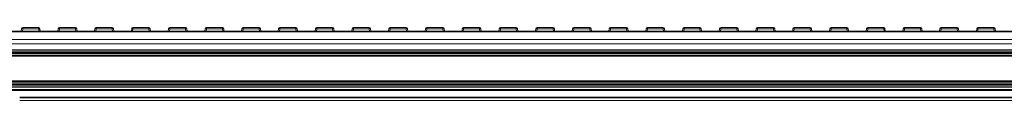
# Model space of a CAD drawing. Header units: millimetres. Extents: x -1079 to 3821, y 211 to 861.
# Tile 7 of 26: x -653 to -281, y 539 to 566. Entities that reach past the tile are written whole.
import ezdxf

# ---------------------------------------------------------------- set-up
doc = ezdxf.new("R2010")
doc.units = ezdxf.units.MM

# ---------------------------------------------------------------- blocks, each defined once
blk = doc.blocks.new('Drawing View2')
at = {"color": 7, "linetype": 'Continuous', "lineweight": 18}
for p, q in [((1843.74, 27.17), (-156.26, 27.17)), ((1843.74, 26.92), (-156.26, 26.92)), ((-55.72, 27.17), (-55.6, 28.08)), ((-55.11, 28.08), (-55.22, 27.17)), ((-55.11, 28.08), (-55.11, 28.52)), ((-55.11, 28.52), (-49.09, 28.52)), ((-49.09, 28.08), (-55.11, 28.08)), ((-49.09, 28.08), (-49.09, 28.52)), ((-48.97, 27.17), (-49.09, 28.08)), ((-48.59, 28.08), (-48.47, 27.17)), ((-41.83, 27.17), (-41.71, 28.08)), ((-41.22, 28.08), (-41.33, 27.17)), ((-41.22, 28.08), (-41.22, 28.52)), ((-41.22, 28.52), (-35.2, 28.52)), ((-35.2, 28.08), (-41.22, 28.08)), ((-35.2, 28.08), (-35.2, 28.52)), ((-35.08, 27.17), (-35.2, 28.08)), ((-34.7, 28.08), (-34.58, 27.17)), ((-27.94, 27.17), (-27.82, 28.08)), ((-27.33, 28.08), (-27.44, 27.17)), ((-27.33, 28.08), (-27.33, 28.52)), ((-27.33, 28.52), (-21.31, 28.52)), ((-21.31, 28.08), (-27.33, 28.08)), ((-21.31, 28.08), (-21.31, 28.52)), ((-21.19, 27.17), (-21.31, 28.08)), ((-20.81, 28.08), (-20.7, 27.17)), ((-14.05, 27.17), (-13.93, 28.08)), ((-13.44, 28.08), (-13.56, 27.17)), ((-13.44, 28.08), (-13.44, 28.52)), ((-13.44, 28.52), (-7.42, 28.52)), ((-7.42, 28.08), (-13.44, 28.08)), ((-7.42, 28.08), (-7.42, 28.52)), ((-7.3, 27.17), (-7.42, 28.08)), ((-6.92, 28.08), (-6.81, 27.17)), ((-0.16, 27.17), (-0.05, 28.08)), ((0.45, 28.08), (0.33, 27.17)), ((0.45, 28.08), (0.45, 28.52)), ((0.45, 28.52), (6.47, 28.52)), ((6.47, 28.08), (0.45, 28.08)), ((6.47, 28.08), (6.47, 28.52)), ((6.59, 27.17), (6.47, 28.08)), ((6.97, 28.08), (7.08, 27.17)), ((13.73, 27.17), (13.84, 28.08)), ((14.34, 28.08), (14.22, 27.17)), ((14.34, 28.08), (14.34, 28.52)), ((14.34, 28.52), (20.36, 28.52)), ((20.36, 28.08), (14.34, 28.08)), ((20.36, 28.08), (20.36, 28.52)), ((20.48, 27.17), (20.36, 28.08)), ((20.85, 28.08), (20.97, 27.17)), ((27.62, 27.17), (27.73, 28.08)), ((28.23, 28.08), (28.11, 27.17)), ((28.23, 28.08), (28.23, 28.52)), ((28.23, 28.52), (34.25, 28.52)), ((34.25, 28.08), (28.23, 28.08)), ((34.25, 28.08), (34.25, 28.52)), ((34.36, 27.17), (34.25, 28.08)), ((34.74, 28.08), (34.86, 27.17)), ((41.5, 27.17), (41.62, 28.08)), ((42.12, 28.08), (42, 27.17)), ((42.12, 28.08), (42.12, 28.52)), ((42.12, 28.52), (48.14, 28.52)), ((48.14, 28.08), (42.12, 28.08)), ((48.14, 28.08), (48.14, 28.52)), ((48.25, 27.17), (48.14, 28.08)), ((48.63, 28.08), (48.75, 27.17)), ((55.39, 27.17), (55.51, 28.08)), ((56.01, 28.08), (55.89, 27.17)), ((56.01, 28.08), (56.01, 28.52)), ((56.01, 28.52), (62.03, 28.52)), ((62.03, 28.08), (56.01, 28.08)), ((62.03, 28.08), (62.03, 28.52)), ((62.14, 27.17), (62.03, 28.08)), ((62.52, 28.08), (62.64, 27.17)), ((69.28, 27.17), (69.4, 28.08)), ((69.89, 28.08), (69.78, 27.17)), ((69.89, 28.08), (69.89, 28.52)), ((69.89, 28.52), (75.91, 28.52)), ((75.91, 28.08), (69.89, 28.08)), ((75.91, 28.08), (75.91, 28.52)), ((76.03, 27.17), (75.91, 28.08)), ((76.41, 28.08), (76.53, 27.17)), ((83.17, 27.17), (83.29, 28.08)), ((83.78, 28.08), (83.67, 27.17)), ((83.78, 28.08), (83.78, 28.52)), ((83.78, 28.52), (89.8, 28.52)), ((89.8, 28.08), (83.78, 28.08)), ((89.8, 28.08), (89.8, 28.52)), ((89.92, 27.17), (89.8, 28.08)), ((90.3, 28.08), (90.42, 27.17)), ((97.06, 27.17), (97.18, 28.08)), ((97.67, 28.08), (97.56, 27.17)), ((97.67, 28.08), (97.67, 28.52)), ((97.67, 28.52), (103.69, 28.52)), ((103.69, 28.08), (97.67, 28.08)), ((103.69, 28.08), (103.69, 28.52)), ((103.81, 27.17), (103.69, 28.08)), ((104.19, 28.08), (104.3, 27.17)), ((110.95, 27.17), (111.07, 28.08)), ((111.56, 28.08), (111.44, 27.17)), ((111.56, 28.08), (111.56, 28.52)), ((111.56, 28.52), (117.58, 28.52)), ((117.58, 28.08), (111.56, 28.08)), ((117.58, 28.08), (117.58, 28.52)), ((117.7, 27.17), (117.58, 28.08)), ((118.08, 28.08), (118.19, 27.17)), ((124.84, 27.17), (124.95, 28.08)), ((125.45, 28.08), (125.33, 27.17)), ((125.45, 28.08), (125.45, 28.52)), ((125.45, 28.52), (131.47, 28.52)), ((131.47, 28.08), (125.45, 28.08)), ((131.47, 28.08), (131.47, 28.52)), ((131.59, 27.17), (131.47, 28.08)), ((131.97, 28.08), (132.08, 27.17)), ((138.73, 27.17), (138.84, 28.08)), ((139.34, 28.08), (139.22, 27.17)), ((139.34, 28.08), (139.34, 28.52)), ((139.34, 28.52), (145.36, 28.52)), ((145.36, 28.08), (139.34, 28.08)), ((145.36, 28.08), (145.36, 28.52)), ((145.48, 27.17), (145.36, 28.08)), ((145.85, 28.08), (145.97, 27.17)), ((152.62, 27.17), (152.73, 28.08)), ((153.23, 28.08), (153.11, 27.17)), ((153.23, 28.08), (153.23, 28.52)), ((153.23, 28.52), (159.25, 28.52)), ((159.25, 28.08), (153.23, 28.08)), ((159.25, 28.08), (159.25, 28.52)), ((159.36, 27.17), (159.25, 28.08)), ((159.74, 28.08), (159.86, 27.17)), ((166.5, 27.17), (166.62, 28.08)), ((167.12, 28.08), (167, 27.17)), ((167.12, 28.08), (167.12, 28.52)), ((167.12, 28.52), (173.14, 28.52)), ((173.14, 28.08), (167.12, 28.08)), ((173.14, 28.08), (173.14, 28.52)), ((173.25, 27.17), (173.14, 28.08)), ((173.63, 28.08), (173.75, 27.17)), ((180.39, 27.17), (180.51, 28.08)), ((181.01, 28.08), (180.89, 27.17)), ((181.01, 28.08), (181.01, 28.52)), ((181.01, 28.52), (187.03, 28.52)), ((187.03, 28.08), (181.01, 28.08)), ((187.03, 28.08), (187.03, 28.52)), ((187.14, 27.17), (187.03, 28.08)), ((187.52, 28.08), (187.64, 27.17)), ((194.28, 27.17), (194.4, 28.08)), ((194.89, 28.08), (194.78, 27.17)), ((194.89, 28.08), (194.89, 28.52)), ((194.89, 28.52), (200.91, 28.52)), ((200.91, 28.08), (194.89, 28.08)), ((200.91, 28.08), (200.91, 28.52)), ((201.03, 27.17), (200.91, 28.08)), ((201.41, 28.08), (201.53, 27.17)), ((208.17, 27.17), (208.29, 28.08)), ((208.78, 28.08), (208.67, 27.17)), ((208.78, 28.08), (208.78, 28.52)), ((208.78, 28.52), (214.8, 28.52)), ((214.8, 28.08), (208.78, 28.08)), ((214.8, 28.08), (214.8, 28.52)), ((214.92, 27.17), (214.8, 28.08)), ((215.3, 28.08), (215.42, 27.17)), ((222.06, 27.17), (222.18, 28.08)), ((222.67, 28.08), (222.56, 27.17)), ((222.67, 28.08), (222.67, 28.52)), ((222.67, 28.52), (228.69, 28.52)), ((228.69, 28.08), (222.67, 28.08)), ((228.69, 28.08), (228.69, 28.52)), ((228.81, 27.17), (228.69, 28.08)), ((229.19, 28.08), (229.3, 27.17)), ((235.95, 27.17), (236.07, 28.08)), ((236.56, 28.08), (236.44, 27.17)), ((236.56, 28.08), (236.56, 28.52)), ((236.56, 28.52), (242.58, 28.52)), ((242.58, 28.08), (236.56, 28.08)), ((242.58, 28.08), (242.58, 28.52)), ((242.7, 27.17), (242.58, 28.08)), ((243.08, 28.08), (243.19, 27.17)), ((249.84, 27.17), (249.95, 28.08)), ((250.45, 28.08), (250.33, 27.17)), ((250.45, 28.08), (250.45, 28.52)), ((250.45, 28.52), (256.47, 28.52)), ((256.47, 28.08), (250.45, 28.08)), ((256.47, 28.08), (256.47, 28.52)), ((256.59, 27.17), (256.47, 28.08)), ((256.97, 28.08), (257.08, 27.17)), ((263.73, 27.17), (263.84, 28.08)), ((264.34, 28.08), (264.22, 27.17)), ((264.34, 28.08), (264.34, 28.52)), ((264.34, 28.52), (270.36, 28.52)), ((270.36, 28.08), (264.34, 28.08)), ((270.36, 28.08), (270.36, 28.52)), ((270.48, 27.17), (270.36, 28.08)), ((270.85, 28.08), (270.97, 27.17)), ((277.62, 27.17), (277.73, 28.08)), ((278.23, 28.08), (278.11, 27.17)), ((278.23, 28.08), (278.23, 28.52)), ((278.23, 28.52), (284.25, 28.52)), ((284.25, 28.08), (278.23, 28.08)), ((284.25, 28.08), (284.25, 28.52)), ((284.36, 27.17), (284.25, 28.08)), ((284.74, 28.08), (284.86, 27.17)), ((291.5, 27.17), (291.62, 28.08)), ((292.12, 28.08), (292, 27.17)), ((292.12, 28.08), (292.12, 28.52)), ((292.12, 28.52), (298.14, 28.52)), ((298.14, 28.08), (292.12, 28.08)), ((298.14, 28.08), (298.14, 28.52)), ((298.25, 27.17), (298.14, 28.08)), ((298.63, 28.08), (298.75, 27.17)), ((305.39, 27.17), (305.51, 28.08)), ((306.01, 28.08), (305.89, 27.17)), ((306.01, 28.08), (306.01, 28.52)), ((306.01, 28.52), (312.03, 28.52)), ((312.03, 28.08), (306.01, 28.08)), ((312.03, 28.08), (312.03, 28.52)), ((312.14, 27.17), (312.03, 28.08)), ((312.52, 28.08), (312.64, 27.17)), ((1843.74, 23.96), (-156.26, 23.96)), ((1843.74, 22.43), (-156.26, 22.43)), ((1841.74, 20.07), (-154.26, 20.07)), ((1841.74, 19.67), (-154.26, 19.67)), ((1841.74, 19.08), (-154.26, 19.08)), ((1841.74, 18.69), (-154.26, 18.69)), ((1841.74, 18.1), (-154.26, 18.1)), ((1841.74, 17.7), (-154.26, 17.7)), ((1767.64, 7.45), (-82.36, 7.45)), ((1766.4, 8.05), (-78.93, 8.05)), ((1765.93, 8.45), (-78.45, 8.45)), ((1843.74, 5.11), (-156.26, 5.11)), ((1843.74, 4.75), (-156.26, 4.75)), ((1841.74, 7.05), (-154.26, 7.05)), ((1841.74, 6.45), (-154.26, 6.45)), ((1841.74, 6.05), (-154.26, 6.05)), ((1743.74, 2.18), (-56.26, 2.18)), ((1743.74, 1.93), (-56.26, 1.93)), ((1743.74, 1), (-56.26, 1))]:
    blk.add_line(p, q, dxfattribs=at)
for centre, radius, start, end in [((-55.11, 28.02), 0.5, 90, 172.725), ((-55.35, 27.09), 1.03, 76.041, 103.959), ((-49.09, 28.02), 0.5, 7.275, 90), ((-48.84, 27.09), 1.03, 76.041, 103.959), ((-41.22, 28.02), 0.5, 90, 172.725), ((-41.46, 27.09), 1.03, 76.041, 103.959), ((-35.2, 28.02), 0.5, 7.275, 90), ((-34.95, 27.09), 1.03, 76.041, 103.959), ((-27.33, 28.02), 0.5, 90, 172.725), ((-27.58, 27.09), 1.03, 76.041, 103.959), ((-21.31, 28.02), 0.5, 7.275, 90), ((-21.06, 27.09), 1.03, 76.041, 103.959), ((-13.44, 28.02), 0.5, 90, 172.725), ((-13.69, 27.09), 1.03, 76.041, 103.959), ((-7.42, 28.02), 0.5, 7.275, 90), ((-7.17, 27.09), 1.03, 76.041, 103.959), ((0.45, 28.02), 0.5, 90, 172.725), ((0.2, 27.09), 1.03, 76.041, 103.959), ((6.47, 28.02), 0.5, 7.275, 90), ((6.72, 27.09), 1.03, 76.041, 103.959), ((14.34, 28.02), 0.5, 90, 172.725), ((14.09, 27.09), 1.03, 76.041, 103.959), ((20.36, 28.02), 0.5, 7.275, 90), ((20.61, 27.09), 1.03, 76.041, 103.959), ((28.23, 28.02), 0.5, 90, 172.725), ((27.98, 27.09), 1.03, 76.041, 103.959), ((34.25, 28.02), 0.5, 7.275, 90), ((34.5, 27.09), 1.03, 76.041, 103.959), ((42.12, 28.02), 0.5, 90, 172.725), ((41.87, 27.09), 1.03, 76.041, 103.959), ((48.14, 28.02), 0.5, 7.275, 90), ((48.38, 27.09), 1.03, 76.041, 103.959), ((56.01, 28.02), 0.5, 90, 172.725), ((55.76, 27.09), 1.03, 76.041, 103.959), ((62.03, 28.02), 0.5, 7.275, 90), ((62.27, 27.09), 1.03, 76.041, 103.959), ((69.89, 28.02), 0.5, 90, 172.725), ((69.65, 27.09), 1.03, 76.041, 103.959), ((75.91, 28.02), 0.5, 7.275, 90), ((76.16, 27.09), 1.03, 76.041, 103.959), ((83.78, 28.02), 0.5, 90, 172.725), ((83.54, 27.09), 1.03, 76.041, 103.959), ((89.8, 28.02), 0.5, 7.275, 90), ((90.05, 27.09), 1.03, 76.041, 103.959), ((97.67, 28.02), 0.5, 90, 172.725), ((97.42, 27.09), 1.03, 76.041, 103.959), ((103.69, 28.02), 0.5, 7.275, 90), ((103.94, 27.09), 1.03, 76.041, 103.959), ((111.56, 28.02), 0.5, 90, 172.725), ((111.31, 27.09), 1.03, 76.041, 103.959), ((117.58, 28.02), 0.5, 7.275, 90), ((117.83, 27.09), 1.03, 76.041, 103.959), ((125.45, 28.02), 0.5, 90, 172.725), ((125.2, 27.09), 1.03, 76.041, 103.959), ((131.47, 28.02), 0.5, 7.275, 90), ((131.72, 27.09), 1.03, 76.041, 103.959), ((139.34, 28.02), 0.5, 90, 172.725), ((139.09, 27.09), 1.03, 76.041, 103.959), ((145.36, 28.02), 0.5, 7.275, 90), ((145.61, 27.09), 1.03, 76.041, 103.959), ((153.23, 28.02), 0.5, 90, 172.725), ((152.98, 27.09), 1.03, 76.041, 103.959), ((159.25, 28.02), 0.5, 7.275, 90), ((159.5, 27.09), 1.03, 76.041, 103.959), ((167.12, 28.02), 0.5, 90, 172.725), ((166.87, 27.09), 1.03, 76.041, 103.959), ((173.14, 28.02), 0.5, 7.275, 90), ((173.38, 27.09), 1.03, 76.041, 103.959), ((181.01, 28.02), 0.5, 90, 172.725), ((180.76, 27.09), 1.03, 76.041, 103.959), ((187.03, 28.02), 0.5, 7.275, 90), ((187.27, 27.09), 1.03, 76.041, 103.959), ((194.89, 28.02), 0.5, 90, 172.725), ((194.65, 27.09), 1.03, 76.041, 103.959), ((200.91, 28.02), 0.5, 7.275, 90), ((201.16, 27.09), 1.03, 76.041, 103.959), ((208.78, 28.02), 0.5, 90, 172.725), ((208.54, 27.09), 1.03, 76.041, 103.959), ((214.8, 28.02), 0.5, 7.275, 90), ((215.05, 27.09), 1.03, 76.041, 103.959), ((222.67, 28.02), 0.5, 90, 172.725), ((222.42, 27.09), 1.03, 76.041, 103.959), ((228.69, 28.02), 0.5, 7.275, 90), ((228.94, 27.09), 1.03, 76.041, 103.959), ((236.56, 28.02), 0.5, 90, 172.725), ((236.31, 27.09), 1.03, 76.041, 103.959), ((242.58, 28.02), 0.5, 7.275, 90), ((242.83, 27.09), 1.03, 76.041, 103.959), ((250.45, 28.02), 0.5, 90, 172.725), ((250.2, 27.09), 1.03, 76.041, 103.959), ((256.47, 28.02), 0.5, 7.275, 90), ((256.72, 27.09), 1.03, 76.041, 103.959), ((264.34, 28.02), 0.5, 90, 172.725), ((264.09, 27.09), 1.03, 76.041, 103.959), ((270.36, 28.02), 0.5, 7.275, 90), ((270.61, 27.09), 1.03, 76.041, 103.959), ((278.23, 28.02), 0.5, 90, 172.725), ((277.98, 27.09), 1.03, 76.041, 103.959), ((284.25, 28.02), 0.5, 7.275, 90), ((284.5, 27.09), 1.03, 76.041, 103.959), ((292.12, 28.02), 0.5, 90, 172.725), ((291.87, 27.09), 1.03, 76.041, 103.959), ((298.14, 28.02), 0.5, 7.275, 90), ((298.38, 27.09), 1.03, 76.041, 103.959), ((306.01, 28.02), 0.5, 90, 172.725), ((305.76, 27.09), 1.03, 76.041, 103.959), ((312.03, 28.02), 0.5, 7.275, 90), ((312.27, 27.09), 1.03, 76.041, 103.959)]:
    blk.add_arc(centre, radius, start, end, dxfattribs=at)

msp = doc.modelspace()

# ---------------------------------------------------------------- block references
at = {"color": 7, "linetype": 'Continuous', "lineweight": 18}
msp.add_blockref('Drawing View2', (-596.47, 537.59), dxfattribs=at)

doc.saveas('drawing.dxf')
